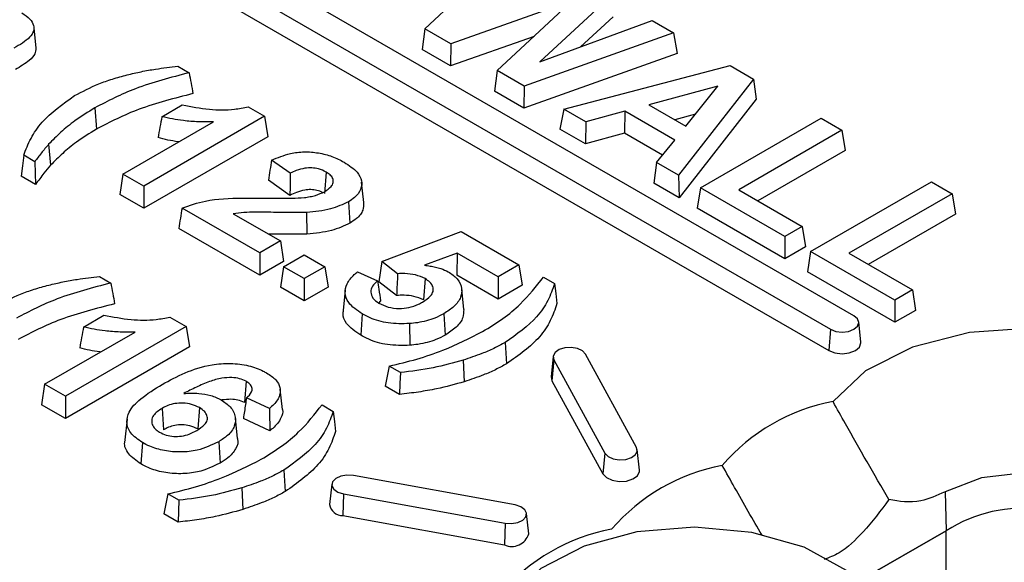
# Model space of a CAD drawing. Header units: inches. Extents: x 0.3 to 33.8, y 0.2 to 21.7.
# Tile 184 of 192: x 30.7005 to 30.7791, y 18.5732 to 18.6166. Entities that reach past the tile are written whole.
import ezdxf

# ---------------------------------------------------------------- set-up
doc = ezdxf.new("R2010")
doc.units = ezdxf.units.IN
doc.header["$MEASUREMENT"] = 0

msp = doc.modelspace()

# ---------------------------------------------------------------- linework, layer by layer
at = {"color": 7, "linetype": 'Continuous', "lineweight": 25}
for p, q in [((30.7670588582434, 18.59294581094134), (30.6984695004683, 18.63254160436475)), ((30.69659563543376, 18.6314598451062), (30.76518499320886, 18.5918640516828)), ((30.69647190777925, 18.62975533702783), (30.76506126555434, 18.59015954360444)), ((30.73281376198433, 18.61585821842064), (30.74015526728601, 18.62276406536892)), ((30.74457186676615, 18.61809313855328), (30.73488717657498, 18.61466126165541)), ((30.73858306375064, 18.61252767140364), (30.74457186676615, 18.61809313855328)), ((30.74761440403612, 18.61845799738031), (30.74198104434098, 18.61322524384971)), ((30.74198104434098, 18.61322524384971), (30.75095901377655, 18.61652719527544)), ((30.74783630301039, 18.61683966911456), (30.74523258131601, 18.61442110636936)), ((30.75095901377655, 18.61652719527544), (30.75266089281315, 18.61554472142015)), ((30.70177140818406, 18.61431757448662), (30.70159675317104, 18.61594782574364)), ((30.73281376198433, 18.61585821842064), (30.7325924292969, 18.61421005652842)), ((30.73488717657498, 18.61466126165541), (30.73281376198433, 18.61585821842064)), ((30.75266089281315, 18.61554472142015), (30.74074472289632, 18.61127977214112)), ((30.75266089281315, 18.61554472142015), (30.75294073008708, 18.61389294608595)), ((30.74152533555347, 18.61526196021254), (30.73486106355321, 18.61290040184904)), ((30.73486106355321, 18.61290040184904), (30.7325924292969, 18.61421005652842)), ((30.73488717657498, 18.61466126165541), (30.73486106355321, 18.61290040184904)), ((30.75294073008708, 18.61389294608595), (30.7407190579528, 18.60951865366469)), ((30.71308845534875, 18.61287664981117), (30.71398380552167, 18.61235977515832)), ((30.73858306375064, 18.61252767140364), (30.73836118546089, 18.61087982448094)), ((30.74074472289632, 18.61127977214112), (30.73858306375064, 18.61252767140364)), ((30.74389693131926, 18.60946004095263), (30.75719362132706, 18.61292803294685)), ((30.75719362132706, 18.61292803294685), (30.75904347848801, 18.61186013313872)), ((30.75904347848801, 18.61186013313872), (30.75305735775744, 18.6041718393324)), ((30.75904347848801, 18.61186013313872), (30.75925256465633, 18.61024920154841)), ((30.7407190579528, 18.60951865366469), (30.73836118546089, 18.61087982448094)), ((30.74074472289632, 18.61127977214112), (30.7407190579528, 18.60951865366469)), ((30.75620206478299, 18.61127553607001), (30.75069257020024, 18.60979387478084)), ((30.75364223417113, 18.60809107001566), (30.75620206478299, 18.61127553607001)), ((30.75925256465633, 18.61024920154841), (30.7531129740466, 18.60236379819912)), ((30.7064560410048, 18.60955805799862), (30.70657990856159, 18.60785361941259)), ((30.71180268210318, 18.6088420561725), (30.71343978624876, 18.60978713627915)), ((30.71869004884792, 18.609642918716), (30.72000771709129, 18.6088822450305)), ((30.74389693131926, 18.60946004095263), (30.74359422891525, 18.60785885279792)), ((30.7456640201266, 18.60843992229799), (30.74389693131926, 18.60946004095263)), ((30.74878140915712, 18.60927791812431), (30.7456640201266, 18.60843992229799)), ((30.74878140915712, 18.60927791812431), (30.74874426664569, 18.60752342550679)), ((30.75275407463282, 18.60698454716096), (30.74878140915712, 18.60927791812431)), ((30.75069257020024, 18.60979387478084), (30.75364223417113, 18.60809107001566)), ((30.70869938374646, 18.6042663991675), (30.71592541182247, 18.60843789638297)), ((30.72000771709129, 18.6088822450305), (30.7103556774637, 18.60331024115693)), ((30.72000771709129, 18.6088822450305), (30.72025517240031, 18.60724916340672)), ((30.7456640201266, 18.60843992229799), (30.74562687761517, 18.60668542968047)), ((30.75441297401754, 18.60904988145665), (30.7527541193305, 18.60860376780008)), ((30.75480183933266, 18.60316477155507), (30.76445387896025, 18.60873677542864)), ((30.76445387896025, 18.60873677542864), (30.7661101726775, 18.60778061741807)), ((30.74562687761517, 18.60668542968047), (30.74359422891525, 18.60785885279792)), ((30.7661101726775, 18.60778061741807), (30.75786059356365, 18.60301823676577)), ((30.7661101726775, 18.60778061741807), (30.76635762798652, 18.6061475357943)), ((30.72025517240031, 18.60724916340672), (30.7103556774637, 18.60153430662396)), ((30.74874426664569, 18.60752342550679), (30.74562687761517, 18.60668542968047)), ((30.75177803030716, 18.60577207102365), (30.74874426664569, 18.60752342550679)), ((30.75130444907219, 18.6051837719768), (30.75275407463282, 18.60698454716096)), ((30.70276294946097, 18.6066437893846), (30.70291717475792, 18.60496299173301)), ((30.76635762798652, 18.6061475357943), (30.7593987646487, 18.60213026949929)), ((30.7016641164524, 18.60525054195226), (30.70077201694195, 18.6057655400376)), ((30.72205337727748, 18.60433723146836), (30.72056364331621, 18.60538393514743)), ((30.75130444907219, 18.6051837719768), (30.75109420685, 18.60352920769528)), ((30.75305735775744, 18.6041718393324), (30.75130444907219, 18.6051837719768)), ((30.70172534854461, 18.60343925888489), (30.70058309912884, 18.60409866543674)), ((30.70869938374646, 18.6042663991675), (30.70845192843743, 18.60263331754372)), ((30.7103556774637, 18.60331024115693), (30.70869938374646, 18.6042663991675)), ((30.72203200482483, 18.60256005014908), (30.72031466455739, 18.60376667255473)), ((30.72491648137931, 18.60442938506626), (30.72479244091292, 18.60272490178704)), ((30.75305735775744, 18.6041718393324), (30.7531129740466, 18.60236379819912)), ((30.7103556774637, 18.60331024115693), (30.7103556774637, 18.60153430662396)), ((30.72792980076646, 18.60199431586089), (30.72775516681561, 18.60362105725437)), ((30.7531129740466, 18.60236379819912), (30.75109420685, 18.60352920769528)), ((30.75480183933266, 18.60316477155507), (30.75455438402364, 18.6015316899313)), ((30.76153479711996, 18.59927791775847), (30.75480183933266, 18.60316477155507)), ((30.75786059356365, 18.60301823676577), (30.76293725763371, 18.60008754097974)), ((30.76360441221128, 18.59808315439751), (30.77325645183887, 18.60365515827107)), ((30.77325645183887, 18.60365515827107), (30.77491274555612, 18.6026990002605)), ((30.7103556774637, 18.60153430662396), (30.70845192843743, 18.60263331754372)), ((30.77491274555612, 18.6026990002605), (30.76666316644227, 18.59793661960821)), ((30.77491274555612, 18.6026990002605), (30.77516020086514, 18.60106591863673)), ((30.71962058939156, 18.59796172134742), (30.71341351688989, 18.60154498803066)), ((30.72670349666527, 18.60205062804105), (30.72682707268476, 18.60034600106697)), ((30.76153479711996, 18.59750198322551), (30.75455438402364, 18.6015316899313)), ((30.717501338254, 18.6010974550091), (30.7212768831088, 18.59891787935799)), ((30.72336248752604, 18.60120009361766), (30.72338445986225, 18.59946679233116)), ((30.77516020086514, 18.60106591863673), (30.76820133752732, 18.59704865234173)), ((30.71962058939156, 18.59618578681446), (30.71314784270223, 18.59992242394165)), ((30.76293725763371, 18.60008754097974), (30.76153479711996, 18.59927791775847)), ((30.76293725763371, 18.60008754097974), (30.76318471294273, 18.59845445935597)), ((30.72937167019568, 18.59726913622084), (30.73571585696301, 18.59966759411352)), ((30.73571585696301, 18.59966759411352), (30.74031437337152, 18.59701292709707)), ((30.76153479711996, 18.59927791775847), (30.76153479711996, 18.59750198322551)), ((30.7212768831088, 18.59891787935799), (30.71962058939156, 18.59796172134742)), ((30.7212768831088, 18.59891787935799), (30.72152433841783, 18.59728479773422)), ((30.76318471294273, 18.59845445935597), (30.76153479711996, 18.59750198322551)), ((30.71962058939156, 18.59796172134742), (30.71962058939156, 18.59618578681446)), ((30.72151796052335, 18.59686639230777), (30.72317425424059, 18.59782255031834)), ((30.72317425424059, 18.59782255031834), (30.72483054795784, 18.59686639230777)), ((30.73538449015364, 18.59794657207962), (30.73277620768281, 18.59698384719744)), ((30.73538449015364, 18.59794657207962), (30.73536023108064, 18.59618464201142)), ((30.73865807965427, 18.59605676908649), (30.73538449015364, 18.59794657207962)), ((30.76360441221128, 18.59808315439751), (30.76335695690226, 18.59645007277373)), ((30.77033736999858, 18.59419630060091), (30.76360441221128, 18.59808315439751)), ((30.76666316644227, 18.59793661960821), (30.77173983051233, 18.59500592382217)), ((30.72152433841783, 18.59728479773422), (30.71962058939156, 18.59618578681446)), ((30.72151796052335, 18.59686639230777), (30.72127050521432, 18.595233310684)), ((30.72317425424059, 18.5959102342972), (30.72151796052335, 18.59686639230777)), ((30.72483054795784, 18.59686639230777), (30.72317425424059, 18.5959102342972)), ((30.72483054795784, 18.59686639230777), (30.72507800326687, 18.595233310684)), ((30.72937167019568, 18.59726913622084), (30.72911950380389, 18.59566146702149)), ((30.73062733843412, 18.59630632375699), (30.72937167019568, 18.59726913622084)), ((30.74031437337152, 18.59701292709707), (30.73865807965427, 18.59605676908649)), ((30.74031437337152, 18.59701292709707), (30.74056182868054, 18.5953798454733)), ((30.70683327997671, 18.59607748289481), (30.70772863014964, 18.59556060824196)), ((30.72317425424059, 18.5959102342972), (30.72317425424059, 18.59413429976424)), ((30.72743556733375, 18.59645386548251), (30.72902580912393, 18.59574678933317)), ((30.73281760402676, 18.59591161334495), (30.73269498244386, 18.59420642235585)), ((30.73865807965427, 18.59428083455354), (30.73536023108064, 18.59618464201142)), ((30.73865807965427, 18.59605676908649), (30.73865807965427, 18.59428083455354)), ((30.74227059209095, 18.59603016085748), (30.74316656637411, 18.59551292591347)), ((30.77033736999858, 18.59242036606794), (30.76335695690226, 18.59645007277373)), ((30.72317425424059, 18.59413429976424), (30.72127050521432, 18.595233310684)), ((30.72507800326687, 18.595233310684), (30.72317425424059, 18.59413429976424)), ((30.73054533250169, 18.59456818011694), (30.72911950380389, 18.59566146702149)), ((30.73591935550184, 18.59345186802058), (30.73574446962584, 18.59507934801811)), ((30.74056182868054, 18.5953798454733), (30.73865807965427, 18.59428083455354)), ((30.72644894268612, 18.59499367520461), (30.72627438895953, 18.59336680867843)), ((30.77173983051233, 18.59500592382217), (30.77033736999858, 18.59419630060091)), ((30.77173983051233, 18.59500592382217), (30.77198728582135, 18.59337284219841)), ((30.72926625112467, 18.59413429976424), (30.7291120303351, 18.59395991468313)), ((30.77033736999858, 18.59419630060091), (30.77033736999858, 18.59242036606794)), ((30.70554750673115, 18.59204288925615), (30.70718461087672, 18.59298796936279)), ((30.71243487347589, 18.59284375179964), (30.71375254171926, 18.59208307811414)), ((30.72780701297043, 18.59308929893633), (30.72768375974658, 18.59138448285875)), ((30.73431048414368, 18.59310740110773), (30.73443413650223, 18.59140279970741)), ((30.77198728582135, 18.59337284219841), (30.77033736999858, 18.59242036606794)), ((30.71375254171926, 18.59208307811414), (30.70410050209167, 18.58651107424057)), ((30.71375254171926, 18.59208307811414), (30.71399999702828, 18.59044999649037)), ((30.73159064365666, 18.5923186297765), (30.73161420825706, 18.59058541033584)), ((30.76761905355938, 18.59082541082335), (30.76744441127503, 18.59245224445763)), ((30.70244420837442, 18.58746723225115), (30.70967023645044, 18.59163872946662)), ((30.76518499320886, 18.5918640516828), (30.76506126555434, 18.59015954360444)), ((30.71399999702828, 18.59044999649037), (30.70410050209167, 18.58473513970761)), ((30.73921107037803, 18.59080769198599), (30.73933430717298, 18.58910289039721)), ((30.74305590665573, 18.58969686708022), (30.74288126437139, 18.58807003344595)), ((30.74970803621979, 18.58242969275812), (30.74564217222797, 18.5898794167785)), ((30.7308474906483, 18.58840333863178), (30.72995624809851, 18.58891784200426)), ((30.73586799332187, 18.58939612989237), (30.73595118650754, 18.58767417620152)), ((30.74311461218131, 18.58941969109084), (30.74294772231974, 18.5877562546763)), ((30.74311461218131, 18.58941969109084), (30.74718047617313, 18.58196996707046)), ((30.74288126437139, 18.58807003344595), (30.74294772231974, 18.5877562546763)), ((30.70244420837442, 18.58746723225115), (30.7021967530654, 18.58583415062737)), ((30.70410050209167, 18.58651107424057), (30.70244420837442, 18.58746723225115)), ((30.71852559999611, 18.58770848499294), (30.71840043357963, 18.58600472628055)), ((30.73078925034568, 18.58666102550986), (30.72964700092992, 18.58732043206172)), ((30.74294772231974, 18.5877562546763), (30.74701358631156, 18.58030653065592)), ((30.70410050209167, 18.58651107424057), (30.70410050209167, 18.58473513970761)), ((30.72143218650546, 18.58544281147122), (30.72125750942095, 18.58706943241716)), ((30.70410050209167, 18.58473513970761), (30.7021967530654, 18.58583415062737)), ((30.72039058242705, 18.5855358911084), (30.71855626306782, 18.58638601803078)), ((30.72459292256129, 18.58582505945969), (30.72548889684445, 18.58530782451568)), ((30.71181829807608, 18.58554469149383), (30.71194156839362, 18.58383990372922)), ((30.71481247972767, 18.58560257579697), (30.7146881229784, 18.58389828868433)), ((30.70902293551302, 18.58467094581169), (30.70884826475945, 18.58304365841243)), ((30.71784711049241, 18.58313193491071), (30.71767237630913, 18.58475967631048)), ((30.72042713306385, 18.5837563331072), (30.71831516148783, 18.58473513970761)), ((30.71024917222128, 18.58281503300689), (30.71012507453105, 18.58111069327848)), ((30.71634311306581, 18.58288158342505), (30.71646693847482, 18.58117709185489)), ((30.74718047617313, 18.58196996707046), (30.74701358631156, 18.58030653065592)), ((30.74994138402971, 18.58062030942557), (30.74976674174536, 18.58224714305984)), ((30.72153340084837, 18.58060259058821), (30.72165663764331, 18.57889778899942)), ((30.74000359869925, 18.57782684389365), (30.7270988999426, 18.58017401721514)), ((30.72537823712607, 18.57949176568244), (30.72520359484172, 18.57786493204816)), ((30.71316982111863, 18.57819823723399), (30.71227857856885, 18.57871274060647)), ((30.7181903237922, 18.57919102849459), (30.71827351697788, 18.57746907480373)), ((30.72630254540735, 18.57871488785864), (30.72624996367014, 18.57698546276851)), ((30.72630254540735, 18.57871488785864), (30.739207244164, 18.57636771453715)), ((30.77433821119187, 18.57887144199), (30.77443043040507, 18.57576869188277)), ((30.71311158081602, 18.57645592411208), (30.71196933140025, 18.57711533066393)), ((30.74110254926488, 18.57551775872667), (30.74092790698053, 18.57714459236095)), ((30.72624996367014, 18.57698546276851), (30.7391546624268, 18.57463828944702)), ((30.739207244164, 18.57636771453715), (30.7391546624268, 18.57463828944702)), ((30.76747853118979, 18.57175544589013), (30.77443043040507, 18.57576869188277)), ((30.77443043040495, 18.5757686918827), (30.76747853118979, 18.57175544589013)), ((30.77443043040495, 18.56556193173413), (30.77443043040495, 18.5757686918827))]:
    msp.add_line(p, q, dxfattribs=at)
at = {"color": 7, "linetype": 'Continuous', "lineweight": 25, "flags": 128}
for points in [[(30.70077201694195, 18.6057655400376), (30.70067753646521, 18.60493211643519), (30.70058309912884, 18.60409866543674)], [(30.7016641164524, 18.60525054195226), (30.70169468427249, 18.60434492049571), (30.70172534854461, 18.60343925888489)], [(30.74316656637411, 18.59551292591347), (30.74326030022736, 18.59471370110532), (30.74335399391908, 18.59391449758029)], [(30.76518499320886, 18.5918640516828), (30.76561486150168, 18.59169823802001), (30.76612192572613, 18.59164001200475), (30.76662898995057, 18.59169823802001), (30.7670588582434, 18.5918640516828), (30.76734608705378, 18.59211220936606), (30.76744694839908, 18.59240493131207), (30.76734608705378, 18.59269765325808), (30.7670588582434, 18.59294581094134)], [(30.7871431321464, 18.57353401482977), (30.79138773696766, 18.57503600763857), (30.79466995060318, 18.57719703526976), (30.79669454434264, 18.57982271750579), (30.79727940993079, 18.58267687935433), (30.79637193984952, 18.58550279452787), (30.79405375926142, 18.58804627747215), (30.7905333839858, 18.5900785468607), (30.78612746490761, 18.5914168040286), (30.78123230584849, 18.59194067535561), (30.77628821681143, 18.59160303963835), (30.77173990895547, 18.59043426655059), (30.76799649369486, 18.58853948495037), (30.7653946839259, 18.5860891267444)], [(30.74564217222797, 18.5898794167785), (30.74539359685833, 18.59014111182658), (30.74499046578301, 18.59032797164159), (30.74449415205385, 18.5904115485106), (30.74398021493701, 18.59037911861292), (30.74352689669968, 18.5902356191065), (30.74320321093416, 18.59000289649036), (30.74305843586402, 18.58971638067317), (30.74311461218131, 18.58941969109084)], [(30.76506126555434, 18.59015954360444), (30.76554790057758, 18.58997183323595), (30.76612192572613, 18.58990591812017), (30.76669595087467, 18.58997183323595), (30.76718258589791, 18.59015954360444), (30.76750774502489, 18.59044047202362), (30.76762192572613, 18.5907718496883), (30.76761905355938, 18.59082541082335)], [(30.72995624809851, 18.58891784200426), (30.72980164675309, 18.58811912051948), (30.72964700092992, 18.58732043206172)], [(30.7308474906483, 18.58840333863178), (30.73081838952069, 18.5875321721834), (30.73078925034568, 18.58666102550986)], [(30.72548889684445, 18.58530782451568), (30.72558263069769, 18.58450859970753), (30.72567632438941, 18.5837093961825)], [(30.74718047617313, 18.58196996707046), (30.74742905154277, 18.58170827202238), (30.74783218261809, 18.58152141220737), (30.74832849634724, 18.58143783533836), (30.74884243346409, 18.58147026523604), (30.74929575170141, 18.58161376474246), (30.74961943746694, 18.5818464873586), (30.74976421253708, 18.58213300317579), (30.74970803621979, 18.58242969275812)], [(30.7270988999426, 18.58017401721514), (30.72658496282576, 18.58020644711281), (30.7260886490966, 18.58012287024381), (30.72568551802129, 18.5799360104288), (30.72543694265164, 18.57967431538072), (30.72538076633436, 18.57937762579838), (30.7255255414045, 18.5790911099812), (30.72584922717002, 18.57885838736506), (30.72630254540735, 18.57871488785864)], [(30.74701358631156, 18.58030653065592), (30.74729498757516, 18.58001027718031), (30.74775135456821, 18.57979874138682), (30.74831320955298, 18.57970412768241), (30.74889501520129, 18.57974084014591), (30.74940819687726, 18.57990328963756), (30.74977462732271, 18.58016674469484), (30.74993852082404, 18.58049109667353), (30.74994138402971, 18.58062030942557)], [(30.78951369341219, 18.57424640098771), (30.78966874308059, 18.57520559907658), (30.78898514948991, 18.57718953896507), (30.78703843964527, 18.57887144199), (30.78412498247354, 18.5799952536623), (30.78068832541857, 18.58038988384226), (30.77725166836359, 18.5799952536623), (30.77433821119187, 18.57887144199)], [(30.71227857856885, 18.57871274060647), (30.71212397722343, 18.5779140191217), (30.71196933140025, 18.57711533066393)], [(30.71316982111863, 18.57819823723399), (30.71314071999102, 18.57732707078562), (30.71311158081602, 18.57645592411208)], [(30.739207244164, 18.57636771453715), (30.73972118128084, 18.57633528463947), (30.74021749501, 18.57641886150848), (30.74062062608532, 18.57660572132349), (30.74086920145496, 18.57686741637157), (30.74092537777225, 18.5771641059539), (30.74078060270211, 18.57745062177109), (30.74045691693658, 18.57768334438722), (30.74000359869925, 18.57782684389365)], [(30.75892366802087, 18.57563291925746), (30.75433288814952, 18.57606040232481), (30.74972779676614, 18.57568773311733), (30.74551757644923, 18.57454802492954), (30.74207632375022, 18.57274254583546), (30.73970980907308, 18.57043172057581), (30.73862830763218, 18.56782087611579), (30.7389279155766, 18.56514199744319), (30.74058201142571, 18.56263311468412), (30.74344362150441, 18.56051715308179), (30.74725847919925, 18.5589821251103), (30.7516876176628, 18.55816442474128), (30.75633748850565, 18.55813670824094), (30.76079493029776, 18.55890143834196), (30.76466387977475, 18.5603906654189), (30.767600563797, 18.56247206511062), (30.76934404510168, 18.56496069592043), (30.76973940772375, 18.56763543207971), (30.76875152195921, 18.57025861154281), (30.7664681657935, 18.57259715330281), (30.7630922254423, 18.5744432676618), (30.75892366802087, 18.57563291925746)]]:
    msp.add_lwpolyline(points, dxfattribs=at)
at = {"color": 7, "linetype": 'Continuous', "lineweight": 25}
for centre, radius, start, end in [((30.76822435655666, 18.57098069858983), 0.01537113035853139, 100.6080867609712, 139.3865367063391), ((30.75938552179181, 18.56587814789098), 0.01537113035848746, 100.6080867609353, 139.386536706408), ((30.72619231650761, 18.5779790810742), 0.0009952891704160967, 186.5857051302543, 273.3204306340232), ((30.78061874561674, 18.56607549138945), 0.0115001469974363, 43.82916402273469, 122.5549000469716), ((30.78061874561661, 18.56607549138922), 0.01150014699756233, 43.82916402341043, 122.5549000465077), ((30.75054668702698, 18.56077559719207), 0.01537113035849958, 100.6080867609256, 139.3865367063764), ((30.73973730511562, 18.57594469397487), 0.001430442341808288, 245.9636308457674, 342.6346416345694), ((30.77547462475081, 18.58353989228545), 0.01537113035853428, 280.6080867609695, 319.3865367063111)]:
    msp.add_arc(centre, radius, start, end, dxfattribs=at)
for points, knots in [([(30.7006280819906, 18.6171391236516), (30.70085709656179, 18.61698324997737), (30.70129007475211, 18.61668855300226), (30.7015992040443, 18.61617708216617), (30.70160840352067, 18.61566474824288), (30.70115038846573, 18.61499271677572), (30.70045598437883, 18.61459271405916), (30.69998291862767, 18.61432021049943)], [0, 0, 0, 0, 0.1865621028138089, 0.352716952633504, 0.4857985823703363, 0.6496980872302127, 1, 1, 1, 1]), ([(30.70174250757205, 18.61431927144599), (30.70173354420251, 18.61416954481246), (30.70171275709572, 18.61382231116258), (30.70113049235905, 18.61321956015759), (30.70050051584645, 18.61284800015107), (30.70010716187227, 18.61261600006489)], [0, 0, 0, 0, 0.2216323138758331, 0.5139913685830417, 1, 1, 1, 1]), ([(30.70903429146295, 18.61219055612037), (30.70940620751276, 18.61227817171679), (30.71015023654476, 18.61245344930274), (30.7115000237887, 18.61269631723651), (30.71249150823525, 18.61280887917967), (30.71308845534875, 18.61287664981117)], [0, 0, 0, 0, 0.2845467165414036, 0.569244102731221, 1, 1, 1, 1]), ([(30.70483755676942, 18.61053602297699), (30.70545878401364, 18.61086135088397), (30.70640006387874, 18.61135428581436), (30.70785327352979, 18.61187378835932), (30.70863930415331, 18.61208461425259), (30.70903429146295, 18.61219055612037)], [0, 0, 0, 0, 0.4912594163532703, 0.7443533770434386, 1, 1, 1, 1]), ([(30.71398380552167, 18.61235977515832), (30.71325120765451, 18.61216991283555), (30.711785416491, 18.61179003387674), (30.70913856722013, 18.61095442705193), (30.70749739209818, 18.61010012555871), (30.7064560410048, 18.60955805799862)], [0, 0, 0, 0, 0.2674999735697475, 0.5352173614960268, 0.9999999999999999, 0.9999999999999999, 0.9999999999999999, 0.9999999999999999]), ([(30.71398380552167, 18.61235977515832), (30.71403479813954, 18.61208195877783), (30.71413678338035, 18.61152632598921), (30.71423898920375, 18.61097059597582), (30.714290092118, 18.61069273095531)], [0, 0, 0, 0, 0.4999999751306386, 1, 1, 1, 1]), ([(30.70077201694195, 18.6057655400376), (30.70094716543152, 18.60621890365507), (30.70129761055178, 18.60712601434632), (30.70243854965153, 18.60881202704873), (30.70389210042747, 18.60985659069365), (30.70483755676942, 18.61053602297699)], [0, 0, 0, 0, 0.2588522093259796, 0.5179233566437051, 1, 1, 1, 1]), ([(30.714290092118, 18.61069273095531), (30.7135559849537, 18.61050495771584), (30.71208723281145, 18.61012927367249), (30.70936735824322, 18.60929439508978), (30.70767266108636, 18.60841844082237), (30.70657990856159, 18.60785361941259)], [0, 0, 0, 0, 0.2619561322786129, 0.5241041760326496, 1, 1, 1, 1]), ([(30.7064560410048, 18.60955805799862), (30.70590954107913, 18.60921697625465), (30.7049271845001, 18.60860386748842), (30.70371683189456, 18.60761510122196), (30.70308171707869, 18.6069683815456), (30.70276294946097, 18.6066437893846)], [0, 0, 0, 0, 0.3844399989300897, 0.6910470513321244, 1, 1, 1, 1]), ([(30.71343978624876, 18.60978713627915), (30.7141509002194, 18.60965136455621), (30.71549447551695, 18.6093948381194), (30.71734338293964, 18.60936329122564), (30.7183312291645, 18.60956841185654), (30.71869004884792, 18.609642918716)], [0, 0, 0, 0, 0.4172336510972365, 0.7883192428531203, 1, 1, 1, 1]), ([(30.71180268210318, 18.6088420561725), (30.71175177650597, 18.60856431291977), (30.71164996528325, 18.60800882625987), (30.71154860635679, 18.60745353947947), (30.71149792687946, 18.60717589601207)], [0, 0, 0, 0, 0.4999998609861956, 1, 1, 1, 1]), ([(30.71592541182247, 18.60843789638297), (30.71552374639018, 18.60843473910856), (30.71471936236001, 18.6084284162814), (30.71331652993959, 18.60852749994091), (30.71236952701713, 18.60872427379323), (30.71180268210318, 18.6088420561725)], [0, 0, 0, 0, 0.2859096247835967, 0.5725689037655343, 1, 1, 1, 1]), ([(30.70657990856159, 18.60785361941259), (30.70603355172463, 18.60751243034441), (30.70505722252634, 18.60690273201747), (30.70385814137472, 18.60592148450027), (30.7032316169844, 18.60528329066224), (30.70291717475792, 18.60496299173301)], [0, 0, 0, 0, 0.3876099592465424, 0.6926515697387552, 1, 1, 1, 1]), ([(30.7131664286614, 18.60684516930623), (30.71314622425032, 18.60684720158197), (30.712566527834, 18.60690551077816), (30.71202275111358, 18.60704310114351), (30.71149792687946, 18.60717589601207)], [0, 0, 0, 0, 0.03485343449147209, 1, 1, 1, 1]), ([(30.70276294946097, 18.6066437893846), (30.70256789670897, 18.60641506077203), (30.70217730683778, 18.6059570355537), (30.70183532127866, 18.60548623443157), (30.7016641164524, 18.60525054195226)], [0, 0, 0, 0, 0.4993799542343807, 1, 1, 1, 1]), ([(30.72056364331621, 18.60538393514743), (30.7205220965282, 18.60511443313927), (30.72043900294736, 18.60457542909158), (30.72035611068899, 18.60403625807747), (30.72031466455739, 18.60376667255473)], [0, 0, 0, 0, 0.4999999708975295, 1, 1, 1, 1]), ([(30.72056364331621, 18.60538393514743), (30.72104634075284, 18.60557999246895), (30.72183992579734, 18.60590232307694), (30.72317752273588, 18.60607815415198), (30.72433576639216, 18.60597918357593), (30.72543874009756, 18.60569218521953), (30.72604715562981, 18.60537721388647), (30.72635790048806, 18.60521634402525)], [0, 0, 0, 0, 0.2717156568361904, 0.4467176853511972, 0.6220911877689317, 0.8069851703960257, 1, 1, 1, 1]), ([(30.70291717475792, 18.60496299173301), (30.70273924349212, 18.60475495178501), (30.70243652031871, 18.60440100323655), (30.70205038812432, 18.60388995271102), (30.70183370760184, 18.60358950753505), (30.70172534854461, 18.60343925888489)], [0, 0, 0, 0, 0.4161566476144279, 0.7080276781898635, 1, 1, 1, 1]), ([(30.72491648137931, 18.60442938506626), (30.72472654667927, 18.60452279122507), (30.72439478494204, 18.60468594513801), (30.72378128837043, 18.60477109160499), (30.7231546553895, 18.60473691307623), (30.72256970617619, 18.60457091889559), (30.72221217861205, 18.60440910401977), (30.72205337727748, 18.60433723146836)], [0, 0, 0, 0, 0.2303493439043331, 0.4023545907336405, 0.5742820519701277, 0.8109108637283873, 1, 1, 1, 1]), ([(30.72635790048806, 18.60521634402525), (30.72674622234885, 18.60496149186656), (30.72740572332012, 18.60452866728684), (30.72780575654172, 18.60373813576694), (30.72774748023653, 18.6030253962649), (30.72731673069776, 18.60244366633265), (30.72687406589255, 18.6021599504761), (30.72670349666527, 18.60205062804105)], [0, 0, 0, 0, 0.2830854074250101, 0.4807741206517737, 0.6783583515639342, 0.8760638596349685, 0.9999999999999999, 0.9999999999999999, 0.9999999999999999, 0.9999999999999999]), ([(30.72205337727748, 18.60433723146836), (30.72205068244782, 18.60412210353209), (30.72204562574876, 18.60371842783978), (30.72203858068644, 18.60312598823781), (30.72203419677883, 18.60274869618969), (30.72203200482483, 18.60256005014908)], [0, 0, 0, 0, 0.3632546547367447, 0.6816272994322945, 1, 1, 1, 1]), ([(30.72479038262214, 18.60285836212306), (30.72498624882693, 18.60298602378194), (30.7253105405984, 18.60319739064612), (30.72551270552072, 18.60357926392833), (30.72548385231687, 18.60391018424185), (30.72526598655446, 18.60420468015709), (30.72503099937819, 18.60435575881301), (30.72491648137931, 18.60442938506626)], [0, 0, 0, 0, 0.284558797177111, 0.4711383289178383, 0.6584573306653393, 0.8335535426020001, 1, 1, 1, 1]), ([(30.7246260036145, 18.60279033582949), (30.7244850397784, 18.60285704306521), (30.72421529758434, 18.60298469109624), (30.72369769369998, 18.60303691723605), (30.72312159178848, 18.60298993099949), (30.72255653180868, 18.60281273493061), (30.72219937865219, 18.60264068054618), (30.72203200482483, 18.60256005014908)], [0, 0, 0, 0, 0.1844477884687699, 0.3529511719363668, 0.5213910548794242, 0.7757079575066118, 0.9999999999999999, 0.9999999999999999, 0.9999999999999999, 0.9999999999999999]), ([(30.71341351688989, 18.60154498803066), (30.71402505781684, 18.60176134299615), (30.71548302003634, 18.60227715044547), (30.71784813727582, 18.60235080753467), (30.71942706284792, 18.60234175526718), (30.72002965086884, 18.60233830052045)], [0, 0, 0, 0, 0.3088018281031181, 0.7362081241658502, 0.9999999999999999, 0.9999999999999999, 0.9999999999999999, 0.9999999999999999]), ([(30.72002965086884, 18.60233830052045), (30.72043103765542, 18.60233495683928), (30.72115697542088, 18.60232890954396), (30.72221048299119, 18.60232667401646), (30.72285782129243, 18.60236780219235), (30.72318217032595, 18.60238840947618)], [0, 0, 0, 0, 0.3815989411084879, 0.6901499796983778, 1, 1, 1, 1]), ([(30.72318217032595, 18.60238840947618), (30.72333538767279, 18.60241060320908), (30.72364219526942, 18.60245504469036), (30.72421374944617, 18.60258338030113), (30.72456366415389, 18.60275024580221), (30.72479038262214, 18.60285836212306)], [0, 0, 0, 0, 0.2599282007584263, 0.5204890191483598, 1, 1, 1, 1]), ([(30.71341351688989, 18.60154498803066), (30.71336917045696, 18.60127460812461), (30.71328047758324, 18.6007338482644), (30.71319205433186, 18.60019289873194), (30.71314784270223, 18.59992242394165)], [0, 0, 0, 0, 0.4999999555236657, 1, 1, 1, 1]), ([(30.72670349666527, 18.60205062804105), (30.72625022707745, 18.60183787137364), (30.72554061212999, 18.60150479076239), (30.72434404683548, 18.60129014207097), (30.72369221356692, 18.60123034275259), (30.72336248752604, 18.60120009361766)], [0, 0, 0, 0, 0.4663153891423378, 0.7300387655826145, 1, 1, 1, 1]), ([(30.72790125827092, 18.60199515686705), (30.72790716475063, 18.60178737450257), (30.72792009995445, 18.60133233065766), (30.72746616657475, 18.60075869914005), (30.72700502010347, 18.60046091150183), (30.72682707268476, 18.60034600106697)], [0, 0, 0, 0, 0.3403980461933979, 0.7454724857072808, 0.9999999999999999, 0.9999999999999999, 0.9999999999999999, 0.9999999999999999]), ([(30.72336248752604, 18.60120009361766), (30.72255490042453, 18.60118627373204), (30.72117653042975, 18.60116268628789), (30.71921400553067, 18.6012760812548), (30.71807525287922, 18.60115731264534), (30.717501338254, 18.6010974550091)], [0, 0, 0, 0, 0.4123866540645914, 0.7038514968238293, 1, 1, 1, 1]), ([(30.72682707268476, 18.60034600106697), (30.72635499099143, 18.600124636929), (30.72562077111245, 18.5997803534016), (30.72438760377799, 18.59955889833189), (30.72372141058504, 18.59949773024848), (30.72338445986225, 18.59946679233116)], [0, 0, 0, 0, 0.4709066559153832, 0.7323923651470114, 1, 1, 1, 1]), ([(30.72338445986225, 18.59946679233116), (30.72257637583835, 18.59945628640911), (30.72155250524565, 18.5994429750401), (30.72052973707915, 18.59946829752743), (30.72031418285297, 18.59947363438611)], [0, 0, 0, 0, 0.7892442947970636, 1, 1, 1, 1]), ([(30.73277620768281, 18.59698384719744), (30.73292424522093, 18.59696121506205), (30.73322042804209, 18.59691593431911), (30.73366309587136, 18.59684284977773), (30.73417247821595, 18.59670526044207), (30.73448225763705, 18.59655316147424), (30.73467440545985, 18.59645881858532)], [0, 0, 0, 0, 0.2154249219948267, 0.4310066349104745, 0.6470687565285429, 1, 1, 1, 1]), ([(30.70277911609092, 18.59539138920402), (30.70315103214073, 18.59547900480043), (30.70389506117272, 18.59565428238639), (30.70524484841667, 18.59589715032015), (30.70623633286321, 18.59600971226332), (30.70683327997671, 18.59607748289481)], [0, 0, 0, 0, 0.2845467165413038, 0.5692441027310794, 0.9999999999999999, 0.9999999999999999, 0.9999999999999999, 0.9999999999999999]), ([(30.72780701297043, 18.59308929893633), (30.72738837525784, 18.59337738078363), (30.72668434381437, 18.59386185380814), (30.72637228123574, 18.59474264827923), (30.72653731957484, 18.59552013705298), (30.72698312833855, 18.59608719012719), (30.72734507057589, 18.59638052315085), (30.72743556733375, 18.59645386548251)], [0, 0, 0, 0, 0.2997070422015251, 0.5040233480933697, 0.7079284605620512, 0.9269730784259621, 0.9999999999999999, 0.9999999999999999, 0.9999999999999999, 0.9999999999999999]), ([(30.73062733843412, 18.59630632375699), (30.73061363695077, 18.59601665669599), (30.73058623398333, 18.59543732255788), (30.73055896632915, 18.59485789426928), (30.73054533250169, 18.59456818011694)], [0, 0, 0, 0, 0.4999999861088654, 1, 1, 1, 1]), ([(30.73281760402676, 18.59591161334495), (30.73257251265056, 18.59602253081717), (30.73210151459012, 18.59623568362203), (30.73130267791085, 18.59632434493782), (30.7308236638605, 18.59631156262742), (30.73062733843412, 18.59630632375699)], [0, 0, 0, 0, 0.3903420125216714, 0.750129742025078, 1, 1, 1, 1]), ([(30.73261184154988, 18.59403903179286), (30.73284955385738, 18.59419352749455), (30.73323486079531, 18.59444394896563), (30.73350071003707, 18.59488886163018), (30.73347255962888, 18.59527441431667), (30.73324343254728, 18.59563352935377), (30.73295880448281, 18.59581940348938), (30.73281760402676, 18.59591161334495)], [0, 0, 0, 0, 0.2899092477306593, 0.4699127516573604, 0.6509418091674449, 0.8268365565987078, 1, 1, 1, 1]), ([(30.73467440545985, 18.59645881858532), (30.73493895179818, 18.59627843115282), (30.73550446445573, 18.59589282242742), (30.73580132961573, 18.5951560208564), (30.73570565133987, 18.59438925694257), (30.73520131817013, 18.59368074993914), (30.73460045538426, 18.59329402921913), (30.73431048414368, 18.59310740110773)], [0, 0, 0, 0, 0.1875883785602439, 0.4010019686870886, 0.5850437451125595, 0.7997456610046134, 1, 1, 1, 1]), ([(30.73741743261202, 18.59168454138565), (30.73796947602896, 18.59202241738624), (30.73907421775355, 18.5926985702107), (30.74078855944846, 18.59413335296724), (30.74169536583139, 18.59529394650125), (30.74227059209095, 18.59603016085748)], [0, 0, 0, 0, 0.267519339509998, 0.5353560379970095, 1, 1, 1, 1]), ([(30.69858238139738, 18.59373685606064), (30.6992036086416, 18.59406218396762), (30.7001448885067, 18.59455511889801), (30.70159809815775, 18.59507462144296), (30.70238412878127, 18.59528544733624), (30.70277911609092, 18.59539138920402)], [0, 0, 0, 0, 0.491259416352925, 0.7443533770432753, 1, 1, 1, 1]), ([(30.70772863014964, 18.59556060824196), (30.70699603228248, 18.59537074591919), (30.70553024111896, 18.59499086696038), (30.70288339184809, 18.59415526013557), (30.70124221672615, 18.59330095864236), (30.70020086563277, 18.59275889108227)], [0, 0, 0, 0, 0.2674999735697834, 0.5352173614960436, 1, 1, 1, 1]), ([(30.70772863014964, 18.59556060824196), (30.7077796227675, 18.59528279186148), (30.70788160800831, 18.59472715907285), (30.70798381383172, 18.59417142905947), (30.70803491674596, 18.59389356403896)], [0, 0, 0, 0, 0.4999999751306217, 1, 1, 1, 1]), ([(30.72902580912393, 18.59574678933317), (30.72887332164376, 18.59560377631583), (30.72857423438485, 18.5953232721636), (30.7284535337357, 18.59483176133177), (30.72859215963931, 18.59433665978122), (30.72894767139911, 18.59407741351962), (30.72912838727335, 18.59394563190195)], [0, 0, 0, 0, 0.255113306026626, 0.5003764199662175, 0.7460283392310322, 1, 1, 1, 1]), ([(30.72902580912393, 18.59574678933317), (30.72905979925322, 18.59551827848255), (30.72913973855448, 18.59498085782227), (30.72922007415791, 18.59444329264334), (30.72926625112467, 18.59413429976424)], [0, 0, 0, 0, 0.4251992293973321, 1, 1, 1, 1]), ([(30.74316656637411, 18.59551292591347), (30.74300524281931, 18.59505770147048), (30.74268244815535, 18.59414683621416), (30.74157210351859, 18.59248075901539), (30.74013519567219, 18.59146254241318), (30.73921107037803, 18.59080769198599)], [0, 0, 0, 0, 0.262829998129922, 0.5259003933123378, 1, 1, 1, 1]), ([(30.73269498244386, 18.59420642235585), (30.7324466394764, 18.59431650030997), (30.73198783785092, 18.59451986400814), (30.73120409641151, 18.5945928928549), (30.73074455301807, 18.59457565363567), (30.73054533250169, 18.59456818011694)], [0, 0, 0, 0, 0.4006423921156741, 0.7401674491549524, 1, 1, 1, 1]), ([(30.70803491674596, 18.59389356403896), (30.70730080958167, 18.59370579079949), (30.70583205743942, 18.59333010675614), (30.70311218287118, 18.59249522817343), (30.70141748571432, 18.59161927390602), (30.70032473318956, 18.59105445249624)], [0, 0, 0, 0, 0.2619561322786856, 0.5241041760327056, 1, 1, 1, 1]), ([(30.72912838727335, 18.59394563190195), (30.72936777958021, 18.59383090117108), (30.72983919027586, 18.59360497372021), (30.73071848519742, 18.59349917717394), (30.73157378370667, 18.5935856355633), (30.73218240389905, 18.59380535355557), (30.73250491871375, 18.59398084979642), (30.73261184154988, 18.59403903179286)], [0, 0, 0, 0, 0.2352466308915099, 0.4632470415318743, 0.6605279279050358, 0.8874553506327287, 1, 1, 1, 1]), ([(30.74335399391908, 18.59391449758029), (30.74319674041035, 18.59345891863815), (30.74288206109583, 18.59254726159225), (30.74177110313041, 18.59084065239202), (30.74029717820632, 18.58978954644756), (30.73933430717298, 18.58910289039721)], [0, 0, 0, 0, 0.2572513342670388, 0.5147845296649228, 1, 1, 1, 1]), ([(30.70718461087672, 18.59298796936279), (30.70789572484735, 18.59285219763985), (30.7092393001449, 18.59259567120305), (30.7110882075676, 18.59256412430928), (30.71207605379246, 18.59276924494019), (30.71243487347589, 18.59284375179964)], [0, 0, 0, 0, 0.4172336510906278, 0.7883192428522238, 1, 1, 1, 1]), ([(30.72768375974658, 18.59138448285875), (30.72725842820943, 18.59168414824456), (30.72654249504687, 18.59218855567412), (30.72620725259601, 18.59293360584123), (30.72629885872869, 18.5932788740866), (30.72632133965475, 18.59336360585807)], [0, 0, 0, 0, 0.5248138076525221, 0.8833852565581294, 0.9999999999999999, 0.9999999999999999, 0.9999999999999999, 0.9999999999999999]), ([(30.73159064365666, 18.5923186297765), (30.73101080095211, 18.5923062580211), (30.72988882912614, 18.59228231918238), (30.72860522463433, 18.59266341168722), (30.728009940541, 18.59298102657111), (30.72780701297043, 18.59308929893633)], [0, 0, 0, 0, 0.4134757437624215, 0.8000585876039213, 1, 1, 1, 1]), ([(30.73431048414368, 18.59310740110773), (30.73407871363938, 18.59298658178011), (30.73346918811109, 18.59266884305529), (30.7325048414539, 18.59241341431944), (30.73179768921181, 18.59234009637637), (30.73159064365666, 18.5923186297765)], [0, 0, 0, 0, 0.3026051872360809, 0.7958113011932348, 1, 1, 1, 1]), ([(30.73590373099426, 18.59345243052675), (30.73590158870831, 18.59323494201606), (30.73589668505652, 18.59273711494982), (30.73536915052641, 18.59201116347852), (30.7347410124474, 18.59160246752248), (30.73443413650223, 18.59140279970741)], [0, 0, 0, 0, 0.2840714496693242, 0.6502341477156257, 1, 1, 1, 1]), ([(30.70554750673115, 18.59204288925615), (30.70549660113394, 18.59176514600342), (30.70539478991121, 18.59120965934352), (30.70529343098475, 18.59065437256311), (30.70524275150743, 18.59037672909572)], [0, 0, 0, 0, 0.4999998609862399, 1, 1, 1, 1]), ([(30.70967023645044, 18.59163872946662), (30.70926857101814, 18.59163557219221), (30.70846418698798, 18.59162924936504), (30.70706135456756, 18.59172833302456), (30.70611435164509, 18.59192510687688), (30.70554750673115, 18.59204288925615)], [0, 0, 0, 0, 0.2859096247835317, 0.5725689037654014, 1, 1, 1, 1]), ([(30.73161420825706, 18.59058541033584), (30.73100520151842, 18.59057305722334), (30.72983324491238, 18.59054928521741), (30.72850277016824, 18.59094735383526), (30.72788964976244, 18.59127459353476), (30.72768375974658, 18.59138448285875)], [0, 0, 0, 0, 0.4181083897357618, 0.8045968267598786, 1, 1, 1, 1]), ([(30.72995624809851, 18.58891784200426), (30.73069824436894, 18.58909648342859), (30.73218367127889, 18.58945411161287), (30.73475210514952, 18.59033559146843), (30.73638808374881, 18.59116357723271), (30.73741743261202, 18.59168454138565)], [0, 0, 0, 0, 0.2701209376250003, 0.5407640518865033, 1, 1, 1, 1]), ([(30.73443413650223, 18.59140279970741), (30.73419297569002, 18.59127719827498), (30.73356029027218, 18.5909476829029), (30.73256015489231, 18.59068354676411), (30.73182813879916, 18.59060760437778), (30.73161420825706, 18.59058541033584)], [0, 0, 0, 0, 0.3035929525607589, 0.7964761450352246, 1, 1, 1, 1]), ([(30.70691125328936, 18.59004600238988), (30.70689104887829, 18.59004803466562), (30.70631135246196, 18.59010634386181), (30.70576757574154, 18.59024393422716), (30.70524275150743, 18.59037672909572)], [0, 0, 0, 0, 0.03485343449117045, 1, 1, 1, 1]), ([(30.73921107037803, 18.59080769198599), (30.73891842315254, 18.5906485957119), (30.7383330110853, 18.59033033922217), (30.73721940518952, 18.58985180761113), (30.73637007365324, 18.58956542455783), (30.73586799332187, 18.58939612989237)], [0, 0, 0, 0, 0.2901196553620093, 0.5803559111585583, 1, 1, 1, 1]), ([(30.71183304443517, 18.58746549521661), (30.71241943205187, 18.58778279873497), (30.71359759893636, 18.58842032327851), (30.71546868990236, 18.589048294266), (30.71728582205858, 18.58918261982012), (30.71873413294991, 18.58900388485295), (30.71966023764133, 18.58865995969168), (30.72008249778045, 18.58842665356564), (30.72017085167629, 18.58837783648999)], [0, 0, 0, 0, 0.252301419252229, 0.5069226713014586, 0.6616647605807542, 0.8166215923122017, 0.9616298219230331, 1, 1, 1, 1]), ([(30.73586799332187, 18.58939612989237), (30.73507563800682, 18.58917542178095), (30.73347118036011, 18.58872850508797), (30.73172920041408, 18.58851261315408), (30.7308474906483, 18.58840333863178)], [0, 0, 0, 0, 0.49384620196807, 1, 1, 1, 1]), ([(30.73933430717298, 18.58910289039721), (30.73904177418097, 18.58894373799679), (30.73845658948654, 18.58862536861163), (30.73733122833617, 18.58813985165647), (30.73646760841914, 18.58784843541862), (30.73595118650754, 18.58767417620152)], [0, 0, 0, 0, 0.2866636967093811, 0.5734437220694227, 1, 1, 1, 1]), ([(30.71852559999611, 18.58770848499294), (30.71835928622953, 18.58778680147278), (30.7180294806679, 18.58794210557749), (30.71733851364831, 18.58802386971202), (30.71649204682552, 18.58797504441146), (30.71553860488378, 18.5876739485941), (30.71454479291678, 18.58724458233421), (30.71388228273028, 18.58690843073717), (30.71354963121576, 18.5867396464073)], [0, 0, 0, 0, 0.1097526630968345, 0.2176430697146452, 0.3551485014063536, 0.5431347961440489, 0.7706044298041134, 1, 1, 1, 1]), ([(30.72017085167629, 18.58837783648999), (30.72043909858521, 18.58819991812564), (30.72094597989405, 18.58786372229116), (30.72128863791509, 18.58722737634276), (30.72126207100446, 18.58653760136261), (30.720880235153, 18.58596713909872), (30.72050967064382, 18.58564077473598), (30.72039058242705, 18.5855358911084)], [0, 0, 0, 0, 0.2248042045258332, 0.4247916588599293, 0.6243761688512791, 0.8792858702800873, 1, 1, 1, 1]), ([(30.71024917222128, 18.58281503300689), (30.70990014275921, 18.58305952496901), (30.70921790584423, 18.5835374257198), (30.70893960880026, 18.58442752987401), (30.70916214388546, 18.58538390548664), (30.71015857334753, 18.58642981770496), (30.71122934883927, 18.58709210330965), (30.71183304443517, 18.58746549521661)], [0, 0, 0, 0, 0.1756792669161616, 0.3433947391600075, 0.4904296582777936, 0.7127078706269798, 1, 1, 1, 1]), ([(30.71855626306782, 18.58638601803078), (30.71872197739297, 18.58653564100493), (30.71897997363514, 18.58676858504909), (30.71903482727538, 18.58714511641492), (30.71890665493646, 18.58743027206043), (30.71868750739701, 18.58760662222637), (30.71855149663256, 18.58769219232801), (30.71852559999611, 18.58770848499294)], [0, 0, 0, 0, 0.3595294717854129, 0.5597419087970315, 0.7603264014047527, 0.9543658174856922, 1, 1, 1, 1]), ([(30.73595118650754, 18.58767417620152), (30.73522545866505, 18.58747134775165), (30.73404175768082, 18.58714052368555), (30.73228934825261, 18.58683736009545), (30.73129044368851, 18.5867199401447), (30.73078925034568, 18.58666102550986)], [0, 0, 0, 0, 0.4412046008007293, 0.7196283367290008, 1, 1, 1, 1]), ([(30.71354963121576, 18.5867396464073), (30.71394990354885, 18.58675476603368), (30.71468254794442, 18.58678244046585), (30.71575129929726, 18.58661146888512), (30.71627128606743, 18.58635647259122), (30.71653580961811, 18.58622675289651)], [0, 0, 0, 0, 0.3717223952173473, 0.6803875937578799, 1, 1, 1, 1]), ([(30.71481247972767, 18.58560257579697), (30.71460586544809, 18.58570191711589), (30.71422527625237, 18.58588490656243), (30.71351181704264, 18.58598518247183), (30.71285155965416, 18.58594864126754), (30.71227234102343, 18.58578450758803), (30.71197023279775, 18.58562494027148), (30.71181829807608, 18.58554469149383)], [0, 0, 0, 0, 0.2367256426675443, 0.436055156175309, 0.6359937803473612, 0.8169358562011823, 1, 1, 1, 1]), ([(30.71653580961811, 18.58622675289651), (30.71680047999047, 18.58604735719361), (30.71738434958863, 18.58565160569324), (30.71772675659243, 18.5848887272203), (30.71765244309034, 18.58408997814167), (30.71715329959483, 18.5834012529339), (30.71659436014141, 18.58304273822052), (30.71634311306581, 18.58288158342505)], [0, 0, 0, 0, 0.1880838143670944, 0.4149176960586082, 0.6128476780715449, 0.825972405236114, 1, 1, 1, 1]), ([(30.71840043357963, 18.58600472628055), (30.71823130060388, 18.58608193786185), (30.71791507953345, 18.5862262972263), (30.71725983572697, 18.58629207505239), (30.71683683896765, 18.58624366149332), (30.71659598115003, 18.58621609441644)], [0, 0, 0, 0, 0.331160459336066, 0.6191572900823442, 1, 1, 1, 1]), ([(30.71855626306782, 18.58638601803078), (30.71853093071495, 18.58621172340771), (30.71847825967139, 18.58584932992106), (30.71839783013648, 18.58529907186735), (30.71834271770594, 18.58492311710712), (30.71831516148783, 18.58473513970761)], [0, 0, 0, 0, 0.3166158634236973, 0.6583078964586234, 1, 1, 1, 1]), ([(30.71973976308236, 18.58147943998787), (30.7202918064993, 18.58181731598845), (30.72139654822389, 18.58249346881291), (30.7231108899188, 18.58392825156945), (30.72401769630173, 18.58508884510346), (30.72459292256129, 18.58582505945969)], [0, 0, 0, 0, 0.2675193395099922, 0.5353560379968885, 1, 1, 1, 1]), ([(30.76986119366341, 18.57825814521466), (30.76868912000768, 18.58027188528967), (30.76717711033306, 18.58286966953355), (30.76572185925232, 18.58549817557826), (30.7653946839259, 18.5860891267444)], [0, 0, 0, 0, 0.7751760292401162, 1, 1, 1, 1]), ([(30.71181829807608, 18.58554469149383), (30.71155943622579, 18.5853701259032), (30.71114095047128, 18.58508791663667), (30.71095754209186, 18.58458058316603), (30.71104625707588, 18.58417499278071), (30.7112879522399, 18.58385471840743), (30.71152403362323, 18.58370367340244), (30.71161305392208, 18.58364671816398)], [0, 0, 0, 0, 0.3194166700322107, 0.5163809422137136, 0.7128712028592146, 0.8917310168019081, 1, 1, 1, 1]), ([(30.71458955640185, 18.58378153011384), (30.71482049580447, 18.5839290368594), (30.71519622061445, 18.584169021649), (30.71546213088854, 18.58459792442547), (30.71544110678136, 18.58497133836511), (30.71523225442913, 18.58532612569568), (30.71495342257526, 18.58550975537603), (30.71481247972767, 18.58560257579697)], [0, 0, 0, 0, 0.2868145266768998, 0.466630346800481, 0.647364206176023, 0.8217510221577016, 0.9999999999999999, 0.9999999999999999, 0.9999999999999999, 0.9999999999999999]), ([(30.72039058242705, 18.5855358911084), (30.72039676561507, 18.58523926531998), (30.72040913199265, 18.5846460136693), (30.72042113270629, 18.58405289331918), (30.72042713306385, 18.5837563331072)], [0, 0, 0, 0, 0.4999999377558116, 1, 1, 1, 1]), ([(30.72143197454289, 18.58544278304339), (30.72143207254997, 18.58544254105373), (30.72151944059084, 18.58522682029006), (30.72131442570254, 18.58468359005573), (30.72088673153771, 18.58413433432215), (30.72050485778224, 18.58382025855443), (30.72042713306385, 18.5837563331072)], [0, 0, 0, 0, 0.000410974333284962, 0.3663615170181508, 0.8710323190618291, 1, 1, 1, 1]), ([(30.72548889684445, 18.58530782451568), (30.72532757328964, 18.58485260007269), (30.72500477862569, 18.58394173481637), (30.72389443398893, 18.58227565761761), (30.72245752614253, 18.5812574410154), (30.72153340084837, 18.58060259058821)], [0, 0, 0, 0, 0.2628299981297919, 0.5259003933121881, 1, 1, 1, 1]), ([(30.7146881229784, 18.58389828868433), (30.71447899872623, 18.58399712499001), (30.71411099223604, 18.58417105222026), (30.71343376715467, 18.58425185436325), (30.71284057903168, 18.58420568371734), (30.71233625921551, 18.58404997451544), (30.71207191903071, 18.5839092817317), (30.71194156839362, 18.58383990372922)], [0, 0, 0, 0, 0.2583625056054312, 0.4546535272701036, 0.6516498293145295, 0.8282226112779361, 1, 1, 1, 1]), ([(30.71161305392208, 18.58364671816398), (30.71178743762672, 18.58356135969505), (30.71212086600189, 18.58339815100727), (30.71275119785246, 18.58328978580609), (30.71340581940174, 18.58330887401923), (30.71404231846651, 18.58349012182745), (30.71439968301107, 18.58368042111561), (30.71458955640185, 18.58378153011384)], [0, 0, 0, 0, 0.2011950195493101, 0.3846926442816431, 0.5690018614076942, 0.7710039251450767, 1, 1, 1, 1]), ([(30.72567632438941, 18.5837093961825), (30.72551907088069, 18.58325381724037), (30.72520439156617, 18.58234216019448), (30.72409343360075, 18.58063555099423), (30.72261950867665, 18.57958444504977), (30.72165663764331, 18.57889778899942)], [0, 0, 0, 0, 0.2572513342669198, 0.5147845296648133, 1, 1, 1, 1]), ([(30.71012507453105, 18.58111069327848), (30.70976735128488, 18.58136705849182), (30.70907148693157, 18.5818657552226), (30.70876461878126, 18.58259608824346), (30.70887024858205, 18.58297130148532), (30.70888970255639, 18.58304040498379)], [0, 0, 0, 0, 0.4632527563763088, 0.9011465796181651, 1, 1, 1, 1]), ([(30.71634311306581, 18.58288158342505), (30.71579957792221, 18.58261878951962), (30.71491228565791, 18.58218979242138), (30.71331987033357, 18.58202023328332), (30.71199090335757, 18.58212480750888), (30.71095631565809, 18.58243795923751), (30.71043993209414, 18.58271331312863), (30.71024917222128, 18.58281503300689)], [0, 0, 0, 0, 0.3053906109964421, 0.4985339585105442, 0.6914462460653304, 0.8860155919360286, 1, 1, 1, 1]), ([(30.71783576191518, 18.58313049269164), (30.7178407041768, 18.58311803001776), (30.71794623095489, 18.58285192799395), (30.7177257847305, 18.5822918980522), (30.71721134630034, 18.58164247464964), (30.71667852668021, 18.58130937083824), (30.71646693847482, 18.58117709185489)], [0, 0, 0, 0, 0.01765742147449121, 0.3770198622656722, 0.7526081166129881, 1, 1, 1, 1]), ([(30.71646693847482, 18.58117709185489), (30.71589981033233, 18.58090388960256), (30.714973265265, 18.58045754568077), (30.71331117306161, 18.58028430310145), (30.71192508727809, 18.58039579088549), (30.71085288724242, 18.58072228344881), (30.71031924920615, 18.58100706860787), (30.71012507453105, 18.58111069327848)], [0, 0, 0, 0, 0.3058529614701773, 0.4996869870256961, 0.6932939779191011, 0.8883989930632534, 1, 1, 1, 1]), ([(30.71227857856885, 18.57871274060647), (30.71302057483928, 18.57889138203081), (30.71450600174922, 18.57924901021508), (30.71707443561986, 18.58013049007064), (30.71871041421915, 18.58095847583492), (30.71973976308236, 18.58147943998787)], [0, 0, 0, 0, 0.2701209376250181, 0.5407640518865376, 1, 1, 1, 1]), ([(30.75972610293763, 18.57541137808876), (30.75899118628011, 18.57667593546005), (30.75791672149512, 18.57852474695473), (30.7568826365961, 18.58039541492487), (30.75655584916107, 18.5809865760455)], [0, 0, 0, 0, 0.683983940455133, 1, 1, 1, 1]), ([(30.72153340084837, 18.58060259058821), (30.72124075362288, 18.58044349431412), (30.72065534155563, 18.58012523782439), (30.71954173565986, 18.57964670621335), (30.71869240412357, 18.57936032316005), (30.7181903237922, 18.57919102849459)], [0, 0, 0, 0, 0.2901196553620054, 0.5803559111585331, 1, 1, 1, 1]), ([(30.7181903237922, 18.57919102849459), (30.71739796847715, 18.57897032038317), (30.71579351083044, 18.57852340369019), (30.71405153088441, 18.5783075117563), (30.71316982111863, 18.57819823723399)], [0, 0, 0, 0, 0.4938462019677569, 1, 1, 1, 1]), ([(30.72165663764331, 18.57889778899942), (30.7213641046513, 18.57873863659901), (30.72077891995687, 18.57842026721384), (30.71965355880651, 18.57793475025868), (30.71878993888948, 18.57764333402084), (30.71827351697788, 18.57746907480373)], [0, 0, 0, 0, 0.2866636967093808, 0.5734437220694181, 1, 1, 1, 1]), ([(30.77433821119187, 18.57887144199), (30.77368360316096, 18.57858254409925), (30.77207869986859, 18.57787425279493), (30.77068589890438, 18.57811537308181), (30.76986119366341, 18.57825814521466)], [0, 0, 0, 0, 0.407880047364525, 1, 1, 1, 1]), ([(30.76986119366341, 18.57825814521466), (30.76919481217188, 18.57737276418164), (30.7679772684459, 18.57575508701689), (30.76614363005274, 18.57401648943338), (30.76507774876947, 18.57362163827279), (30.76467482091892, 18.57347237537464)], [0, 0, 0, 0, 0.429223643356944, 0.7842332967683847, 1, 1, 1, 1]), ([(30.71827351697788, 18.57746907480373), (30.71754778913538, 18.57726624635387), (30.71636408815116, 18.57693542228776), (30.71461167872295, 18.57663225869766), (30.71361277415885, 18.57651483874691), (30.71311158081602, 18.57645592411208)], [0, 0, 0, 0, 0.4412046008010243, 0.7196283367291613, 0.9999999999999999, 0.9999999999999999, 0.9999999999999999, 0.9999999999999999])]:
    msp.add_open_spline(points, degree=3, knots=knots, dxfattribs=at)

doc.saveas('drawing.dxf')
